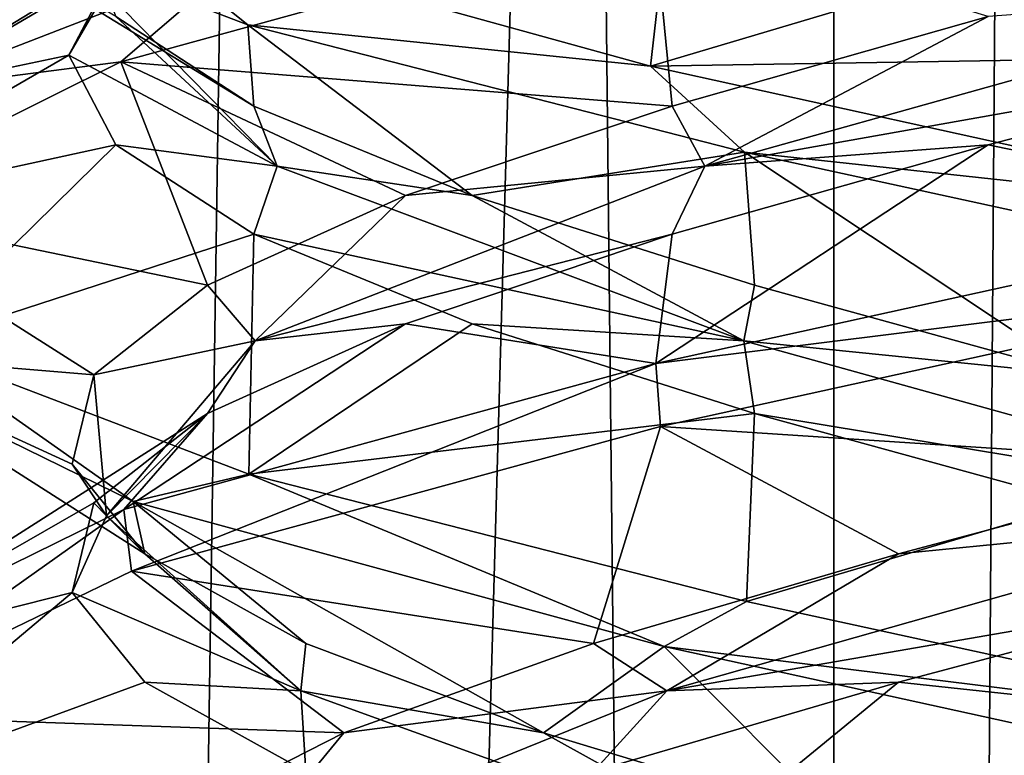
# Model space of a CAD drawing. Header units: millimetres. Extents: x -36.5 to 36.5, y -8.8 to 41.6.
# Tile 159 of 256: x -1.3 to -0.3, y 16.7 to 17.4. Entities that reach past the tile are written whole.
import ezdxf

# ---------------------------------------------------------------- set-up
doc = ezdxf.new("R2010")
doc.units = ezdxf.units.MM
doc.header["$LTSCALE"] = 65.185185
for name, color, linetype in [('166', 7, 'CONTINUOUS'), ('17', 7, 'CONTINUOUS'), ('178', 7, 'CONTINUOUS'), ('179', 7, 'CONTINUOUS'), ('18', 7, 'CONTINUOUS'), ('180', 7, 'CONTINUOUS'), ('19', 7, 'CONTINUOUS'), ('190', 7, 'CONTINUOUS'), ('191', 7, 'CONTINUOUS'), ('192', 7, 'CONTINUOUS'), ('193', 7, 'CONTINUOUS'), ('194', 7, 'CONTINUOUS'), ('205', 7, 'CONTINUOUS'), ('206', 7, 'CONTINUOUS'), ('223', 7, 'CONTINUOUS'), ('224', 7, 'CONTINUOUS'), ('225', 7, 'CONTINUOUS'), ('29', 7, 'CONTINUOUS'), ('30', 7, 'CONTINUOUS'), ('31', 7, 'CONTINUOUS'), ('32', 7, 'CONTINUOUS'), ('33', 7, 'CONTINUOUS'), ('44', 7, 'CONTINUOUS'), ('45', 7, 'CONTINUOUS'), ('5', 7, 'CONTINUOUS'), ('548', 7, 'CONTINUOUS'), ('553', 7, 'CONTINUOUS'), ('62', 7, 'CONTINUOUS'), ('63', 7, 'CONTINUOUS'), ('64', 7, 'CONTINUOUS')]:
    doc.layers.add(name, color=color, linetype=linetype)

msp = doc.modelspace()

# ---------------------------------------------------------------- linework, layer by layer
at = {"layer": '166', "color": 7, "linetype": 'Continuous'}
for points in [[(-1.05495, 17.38579, -12.06634), (-1.38311, 17.51101, -11.58051), (-1.18546, 17.49008, -11.91907), (-1.05495, 17.38579, -12.06634)], [(-0.66212, 17.34552, -12.34595), (-1.05495, 17.38579, -12.06634), (-1.18546, 17.49008, -11.91907), (-0.66212, 17.34552, -12.34595)], [(-0.65912, 17.49269, -9.65257), (-1.06243, 17.44947, -9.94111), (-1.17879, 17.34972, -10.0724), (-0.65912, 17.49269, -9.65257)], [(-1.06243, 17.44947, -9.94111), (-1.3901, 17.3226, -10.43642), (-1.17879, 17.34972, -10.0724), (-1.06243, 17.44947, -9.94111)], [(-0.57054, 17.2617, -12.38726), (-1.05495, 17.38579, -12.06634), (-0.66212, 17.34552, -12.34595), (-0.57054, 17.2617, -12.38726)], [(-1.17879, 17.34972, -10.0724), (-1.3901, 17.3226, -10.43642), (-1.46297, 17.20837, -10.66877), (-1.17879, 17.34972, -10.0724)], [(0, 17.2, -12.5), (-0.57054, 17.2617, -12.38726), (-0.66212, 17.34552, -12.34595), (0, 17.2, -12.5)], [(0, 17.1375, -12.5), (-0.57054, 17.2617, -12.38726), (0, 17.2, -12.5), (0, 17.1375, -12.5)], [(0, 17.2, -9.5), (-0.6568, 17.05573, -9.65144), (0, 17.1375, -9.5), (0, 17.2, -9.5)], [(0, 17.1375, -9.5), (-0.6568, 17.05573, -9.65144), (-0.65248, 16.99425, -9.64935), (0, 17.1375, -9.5)], [(-1.1665, 16.9211, -11.94301), (-1.46241, 17.06609, -11.33368), (-1.38277, 17.07332, -11.58134), (-1.1665, 16.9211, -11.94301)], [(-1.0537, 16.94792, -12.06757), (-1.1665, 16.9211, -11.94301), (-1.38277, 17.07332, -11.58134), (-1.0537, 16.94792, -12.06757)], [(-0.6568, 17.05573, -9.65144), (-1.17569, 16.91328, -10.06846), (-1.16832, 16.85329, -10.05924), (-0.6568, 17.05573, -9.65144)], [(-0.65248, 16.99425, -9.64935), (-0.6568, 17.05573, -9.65144), (-1.16832, 16.85329, -10.05924), (-0.65248, 16.99425, -9.64935)], [(-0.64876, 16.77987, -12.35245), (-1.1665, 16.9211, -11.94301), (-1.0537, 16.94792, -12.06757), (-0.64876, 16.77987, -12.35245)], [(-0.56845, 16.82372, -12.38812), (-0.64876, 16.77987, -12.35245), (-1.0537, 16.94792, -12.06757), (-0.56845, 16.82372, -12.38812)], [(-1.17569, 16.91328, -10.06846), (-1.46094, 16.7728, -10.65991), (-1.45833, 16.7127, -10.6489), (-1.17569, 16.91328, -10.06846)], [(-1.16832, 16.85329, -10.05924), (-1.17569, 16.91328, -10.06846), (-1.45833, 16.7127, -10.6489), (-1.16832, 16.85329, -10.05924)], [(0, 16.7, -12.5), (-0.64876, 16.77987, -12.35245), (-0.56845, 16.82372, -12.38812), (0, 16.7, -12.5)], [(0, 16.6375, -12.5), (-0.64876, 16.77987, -12.35245), (0, 16.7, -12.5), (0, 16.6375, -12.5)], [(0, 16.6375, -9.5), (0, 16.7, -9.5), (-0.64931, 16.5575, -9.64782), (0, 16.6375, -9.5)]]:
    msp.add_3dface(points, dxfattribs=at)
at = {"layer": '17', "color": 7, "linetype": 'Continuous'}
for points in [[(-0.33296, 17.26895, 12.18342), (0, 17.2, 12.5), (0, 17.35625, 12.22937), (-0.33296, 17.26895, 12.18342)], [(-0.6568, 17.05573, 12.34856), (0, 17.2, 12.5), (-0.33296, 17.26895, 12.18342), (-0.6568, 17.05573, 12.34856)], [(-0.64104, 17.18165, 12.04901), (-0.6568, 17.05573, 12.34856), (-0.33296, 17.26895, 12.18342), (-0.64104, 17.18165, 12.04901)], [(-0.90119, 17.09435, 11.83618), (-0.6568, 17.05573, 12.34856), (-0.64104, 17.18165, 12.04901), (-0.90119, 17.09435, 11.83618)], [(-1.17569, 16.91328, 11.93154), (-0.6568, 17.05573, 12.34856), (-0.90119, 17.09435, 11.83618), (-1.17569, 16.91328, 11.93154)], [(-1.09398, 17.00704, 11.56085), (-1.17569, 16.91328, 11.93154), (-0.90119, 17.09435, 11.83618), (-1.09398, 17.00704, 11.56085)], [(-1.46094, 16.7728, 11.34009), (-1.17569, 16.91328, 11.93154), (-1.09398, 17.00704, 11.56085), (-1.46094, 16.7728, 11.34009)], [(-1.20499, 16.91974, 11.24359), (-1.46094, 16.7728, 11.34009), (-1.09398, 17.00704, 11.56085), (-1.20499, 16.91974, 11.24359)], [(-1.22593, 16.83244, 10.90813), (-1.46094, 16.7728, 11.34009), (-1.20499, 16.91974, 11.24359), (-1.22593, 16.83244, 10.90813)], [(-1.46529, 16.63139, 10.67918), (-1.46094, 16.7728, 11.34009), (-1.22593, 16.83244, 10.90813), (-1.46529, 16.63139, 10.67918)], [(-1.15523, 16.74514, 10.57953), (-1.46529, 16.63139, 10.67918), (-1.22593, 16.83244, 10.90813), (-1.15523, 16.74514, 10.57953)], [(-0.99817, 16.65784, 10.28236), (-1.46529, 16.63139, 10.67918), (-1.15523, 16.74514, 10.57953), (-0.99817, 16.65784, 10.28236)]]:
    msp.add_3dface(points, dxfattribs=at)
at = {"layer": '178', "color": 7, "linetype": 'Continuous'}
for points in [[(-0.33296, 17.26895, -9.81658), (0, 17.2, -9.5), (0, 17.35625, -9.77063), (-0.33296, 17.26895, -9.81658)], [(-0.6568, 17.05573, -9.65144), (0, 17.2, -9.5), (-0.33296, 17.26895, -9.81658), (-0.6568, 17.05573, -9.65144)], [(-0.64104, 17.18165, -9.95099), (-0.6568, 17.05573, -9.65144), (-0.33296, 17.26895, -9.81658), (-0.64104, 17.18165, -9.95099)], [(-0.90119, 17.09435, -10.16382), (-0.6568, 17.05573, -9.65144), (-0.64104, 17.18165, -9.95099), (-0.90119, 17.09435, -10.16382)], [(-1.17569, 16.91328, -10.06846), (-0.6568, 17.05573, -9.65144), (-0.90119, 17.09435, -10.16382), (-1.17569, 16.91328, -10.06846)], [(-1.09398, 17.00704, -10.43915), (-1.17569, 16.91328, -10.06846), (-0.90119, 17.09435, -10.16382), (-1.09398, 17.00704, -10.43915)], [(-1.46094, 16.7728, -10.65991), (-1.17569, 16.91328, -10.06846), (-1.09398, 17.00704, -10.43915), (-1.46094, 16.7728, -10.65991)], [(-1.20499, 16.91974, -10.75641), (-1.46094, 16.7728, -10.65991), (-1.09398, 17.00704, -10.43915), (-1.20499, 16.91974, -10.75641)], [(-1.22593, 16.83244, -11.09187), (-1.46094, 16.7728, -10.65991), (-1.20499, 16.91974, -10.75641), (-1.22593, 16.83244, -11.09187)], [(-1.46529, 16.63139, -11.32082), (-1.46094, 16.7728, -10.65991), (-1.22593, 16.83244, -11.09187), (-1.46529, 16.63139, -11.32082)], [(-1.15523, 16.74514, -11.42047), (-1.46529, 16.63139, -11.32082), (-1.22593, 16.83244, -11.09187), (-1.15523, 16.74514, -11.42047)], [(-0.99817, 16.65784, -11.71764), (-1.46529, 16.63139, -11.32082), (-1.15523, 16.74514, -11.42047), (-0.99817, 16.65784, -11.71764)]]:
    msp.add_3dface(points, dxfattribs=at)
at = {"layer": '179', "color": 7, "linetype": 'Continuous'}
for points in [[(-0.60918, 17.24821, -9.97393), (0, 17.35625, -9.77063), (0, 17.41875, -9.80672), (-0.60918, 17.24821, -9.97393)], [(-0.60918, 17.24821, -9.97393), (0, 17.41875, -9.80672), (-0.33296, 17.39395, -9.81658), (-0.60918, 17.24821, -9.97393)], [(-0.64104, 17.30665, -9.95099), (-0.60918, 17.24821, -9.97393), (-0.33296, 17.39395, -9.81658), (-0.64104, 17.30665, -9.95099)], [(-0.33296, 17.26895, -9.81658), (0, 17.35625, -9.77063), (-0.60918, 17.24821, -9.97393), (-0.33296, 17.26895, -9.81658)], [(-0.90119, 17.21935, -10.16382), (-0.60918, 17.24821, -9.97393), (-0.64104, 17.30665, -9.95099), (-0.90119, 17.21935, -10.16382)], [(-0.64104, 17.18165, -9.95099), (-0.33296, 17.26895, -9.81658), (-0.60918, 17.24821, -9.97393), (-0.64104, 17.18165, -9.95099)], [(-1.04764, 17.07766, -10.4287), (-0.64104, 17.18165, -9.95099), (-0.60918, 17.24821, -9.97393), (-1.04764, 17.07766, -10.4287)], [(-1.04764, 17.07766, -10.4287), (-0.60918, 17.24821, -9.97393), (-0.90119, 17.21935, -10.16382), (-1.04764, 17.07766, -10.4287)], [(-1.09398, 17.13204, -10.43915), (-1.04764, 17.07766, -10.4287), (-0.90119, 17.21935, -10.16382), (-1.09398, 17.13204, -10.43915)], [(-0.90119, 17.09435, -10.16382), (-0.64104, 17.18165, -9.95099), (-1.04764, 17.07766, -10.4287), (-0.90119, 17.09435, -10.16382)], [(-1.20499, 17.04474, -10.75641), (-1.04764, 17.07766, -10.4287), (-1.09398, 17.13204, -10.43915), (-1.20499, 17.04474, -10.75641)], [(-1.09398, 17.00704, -10.43915), (-0.90119, 17.09435, -10.16382), (-1.04764, 17.07766, -10.4287), (-1.09398, 17.00704, -10.43915)], [(-1.19249, 16.90712, -11.04358), (-1.04764, 17.07766, -10.4287), (-1.20499, 17.04474, -10.75641), (-1.19249, 16.90712, -11.04358)], [(-1.19249, 16.90712, -11.04358), (-1.09398, 17.00704, -10.43915), (-1.04764, 17.07766, -10.4287), (-1.19249, 16.90712, -11.04358)], [(-1.22593, 16.95744, -11.09187), (-1.19249, 16.90712, -11.04358), (-1.20499, 17.04474, -10.75641), (-1.22593, 16.95744, -11.09187)], [(-1.20499, 16.91974, -10.75641), (-1.09398, 17.00704, -10.43915), (-1.19249, 16.90712, -11.04358), (-1.20499, 16.91974, -10.75641)], [(-1.15523, 16.87014, -11.42047), (-1.19249, 16.90712, -11.04358), (-1.22593, 16.95744, -11.09187), (-1.15523, 16.87014, -11.42047)], [(-1.22593, 16.83244, -11.09187), (-1.20499, 16.91974, -10.75641), (-1.19249, 16.90712, -11.04358), (-1.22593, 16.83244, -11.09187)], [(-1.00314, 16.73658, -11.64625), (-1.22593, 16.83244, -11.09187), (-1.19249, 16.90712, -11.04358), (-1.00314, 16.73658, -11.64625)], [(-1.00314, 16.73658, -11.64625), (-1.19249, 16.90712, -11.04358), (-1.15523, 16.87014, -11.42047), (-1.00314, 16.73658, -11.64625)], [(-0.99817, 16.78284, -11.71764), (-1.00314, 16.73658, -11.64625), (-1.15523, 16.87014, -11.42047), (-0.99817, 16.78284, -11.71764)], [(-1.15523, 16.74514, -11.42047), (-1.22593, 16.83244, -11.09187), (-1.00314, 16.73658, -11.64625), (-1.15523, 16.74514, -11.42047)], [(-0.7665, 16.69554, -11.96116), (-1.00314, 16.73658, -11.64625), (-0.99817, 16.78284, -11.71764), (-0.7665, 16.69554, -11.96116)], [(-0.99817, 16.65784, -11.71764), (-1.15523, 16.74514, -11.42047), (-1.00314, 16.73658, -11.64625), (-0.99817, 16.65784, -11.71764)], [(-0.53266, 16.56604, -12.0678), (-0.99817, 16.65784, -11.71764), (-1.00314, 16.73658, -11.64625), (-0.53266, 16.56604, -12.0678)], [(-0.53266, 16.56604, -12.0678), (-1.00314, 16.73658, -11.64625), (-0.7665, 16.69554, -11.96116), (-0.53266, 16.56604, -12.0678)], [(-0.47753, 16.60823, -12.13283), (-0.53266, 16.56604, -12.0678), (-0.7665, 16.69554, -11.96116), (-0.47753, 16.60823, -12.13283)]]:
    msp.add_3dface(points, dxfattribs=at)
at = {"layer": '18', "color": 7, "linetype": 'Continuous'}
for points in [[(-0.60918, 17.24821, 12.02607), (0, 17.35625, 12.22937), (0, 17.41875, 12.19328), (-0.60918, 17.24821, 12.02607)], [(-0.60918, 17.24821, 12.02607), (0, 17.41875, 12.19328), (-0.33296, 17.39395, 12.18342), (-0.60918, 17.24821, 12.02607)], [(-0.64104, 17.30665, 12.04901), (-0.60918, 17.24821, 12.02607), (-0.33296, 17.39395, 12.18342), (-0.64104, 17.30665, 12.04901)], [(-0.33296, 17.26895, 12.18342), (0, 17.35625, 12.22937), (-0.60918, 17.24821, 12.02607), (-0.33296, 17.26895, 12.18342)], [(-0.90119, 17.21935, 11.83618), (-0.60918, 17.24821, 12.02607), (-0.64104, 17.30665, 12.04901), (-0.90119, 17.21935, 11.83618)], [(-0.64104, 17.18165, 12.04901), (-0.33296, 17.26895, 12.18342), (-0.60918, 17.24821, 12.02607), (-0.64104, 17.18165, 12.04901)], [(-1.04764, 17.07766, 11.5713), (-0.64104, 17.18165, 12.04901), (-0.60918, 17.24821, 12.02607), (-1.04764, 17.07766, 11.5713)], [(-1.04764, 17.07766, 11.5713), (-0.60918, 17.24821, 12.02607), (-0.90119, 17.21935, 11.83618), (-1.04764, 17.07766, 11.5713)], [(-1.09398, 17.13204, 11.56085), (-1.04764, 17.07766, 11.5713), (-0.90119, 17.21935, 11.83618), (-1.09398, 17.13204, 11.56085)], [(-0.90119, 17.09435, 11.83618), (-0.64104, 17.18165, 12.04901), (-1.04764, 17.07766, 11.5713), (-0.90119, 17.09435, 11.83618)], [(-1.20499, 17.04474, 11.24359), (-1.04764, 17.07766, 11.5713), (-1.09398, 17.13204, 11.56085), (-1.20499, 17.04474, 11.24359)], [(-1.09398, 17.00704, 11.56085), (-0.90119, 17.09435, 11.83618), (-1.04764, 17.07766, 11.5713), (-1.09398, 17.00704, 11.56085)], [(-1.19249, 16.90712, 10.95642), (-1.04764, 17.07766, 11.5713), (-1.20499, 17.04474, 11.24359), (-1.19249, 16.90712, 10.95642)], [(-1.19249, 16.90712, 10.95642), (-1.09398, 17.00704, 11.56085), (-1.04764, 17.07766, 11.5713), (-1.19249, 16.90712, 10.95642)], [(-1.22593, 16.95744, 10.90813), (-1.19249, 16.90712, 10.95642), (-1.20499, 17.04474, 11.24359), (-1.22593, 16.95744, 10.90813)], [(-1.20499, 16.91974, 11.24359), (-1.09398, 17.00704, 11.56085), (-1.19249, 16.90712, 10.95642), (-1.20499, 16.91974, 11.24359)], [(-1.15523, 16.87014, 10.57953), (-1.19249, 16.90712, 10.95642), (-1.22593, 16.95744, 10.90813), (-1.15523, 16.87014, 10.57953)], [(-1.22593, 16.83244, 10.90813), (-1.20499, 16.91974, 11.24359), (-1.19249, 16.90712, 10.95642), (-1.22593, 16.83244, 10.90813)], [(-1.00314, 16.73658, 10.35375), (-1.22593, 16.83244, 10.90813), (-1.19249, 16.90712, 10.95642), (-1.00314, 16.73658, 10.35375)], [(-1.00314, 16.73658, 10.35375), (-1.19249, 16.90712, 10.95642), (-1.15523, 16.87014, 10.57953), (-1.00314, 16.73658, 10.35375)], [(-0.99817, 16.78284, 10.28236), (-1.00314, 16.73658, 10.35375), (-1.15523, 16.87014, 10.57953), (-0.99817, 16.78284, 10.28236)], [(-1.15523, 16.74514, 10.57953), (-1.22593, 16.83244, 10.90813), (-1.00314, 16.73658, 10.35375), (-1.15523, 16.74514, 10.57953)], [(-0.7665, 16.69554, 10.03884), (-1.00314, 16.73658, 10.35375), (-0.99817, 16.78284, 10.28236), (-0.7665, 16.69554, 10.03884)], [(-0.99817, 16.65784, 10.28236), (-1.15523, 16.74514, 10.57953), (-1.00314, 16.73658, 10.35375), (-0.99817, 16.65784, 10.28236)], [(-0.53266, 16.56604, 9.9322), (-0.99817, 16.65784, 10.28236), (-1.00314, 16.73658, 10.35375), (-0.53266, 16.56604, 9.9322)], [(-0.53266, 16.56604, 9.9322), (-1.00314, 16.73658, 10.35375), (-0.7665, 16.69554, 10.03884), (-0.53266, 16.56604, 9.9322)], [(-0.47753, 16.60823, 9.86717), (-0.53266, 16.56604, 9.9322), (-0.7665, 16.69554, 10.03884), (-0.47753, 16.60823, 9.86717)]]:
    msp.add_3dface(points, dxfattribs=at)
at = {"layer": '180', "color": 7, "linetype": 'Continuous'}
for points in [[(-0.65912, 17.49269, -9.65257), (-1.17879, 17.34972, -10.0724), (-0.64104, 17.30665, -9.95099), (-0.65912, 17.49269, -9.65257)], [(-0.65912, 17.49269, -9.65257), (-0.64104, 17.30665, -9.95099), (-0.33296, 17.39395, -9.81658), (-0.65912, 17.49269, -9.65257)], [(-1.17879, 17.34972, -10.0724), (-1.46297, 17.20837, -10.66877), (-1.09398, 17.13204, -10.43915), (-1.17879, 17.34972, -10.0724)], [(-1.17879, 17.34972, -10.0724), (-1.09398, 17.13204, -10.43915), (-0.90119, 17.21935, -10.16382), (-1.17879, 17.34972, -10.0724)], [(-1.17879, 17.34972, -10.0724), (-0.90119, 17.21935, -10.16382), (-0.64104, 17.30665, -9.95099), (-1.17879, 17.34972, -10.0724)], [(-1.46297, 17.20837, -10.66877), (-1.46241, 17.06609, -11.33368), (-1.20499, 17.04474, -10.75641), (-1.46297, 17.20837, -10.66877)], [(-1.46297, 17.20837, -10.66877), (-1.20499, 17.04474, -10.75641), (-1.09398, 17.13204, -10.43915), (-1.46297, 17.20837, -10.66877)], [(-1.46241, 17.06609, -11.33368), (-1.1665, 16.9211, -11.94301), (-1.15523, 16.87014, -11.42047), (-1.46241, 17.06609, -11.33368)], [(-1.46241, 17.06609, -11.33368), (-1.15523, 16.87014, -11.42047), (-1.22593, 16.95744, -11.09187), (-1.46241, 17.06609, -11.33368)], [(-1.46241, 17.06609, -11.33368), (-1.22593, 16.95744, -11.09187), (-1.20499, 17.04474, -10.75641), (-1.46241, 17.06609, -11.33368)], [(-1.1665, 16.9211, -11.94301), (-0.64876, 16.77987, -12.35245), (-0.7665, 16.69554, -11.96116), (-1.1665, 16.9211, -11.94301)], [(-1.1665, 16.9211, -11.94301), (-0.7665, 16.69554, -11.96116), (-0.99817, 16.78284, -11.71764), (-1.1665, 16.9211, -11.94301)], [(-1.1665, 16.9211, -11.94301), (-0.99817, 16.78284, -11.71764), (-1.15523, 16.87014, -11.42047), (-1.1665, 16.9211, -11.94301)], [(-0.64876, 16.77987, -12.35245), (-0.47753, 16.60823, -12.13283), (-0.7665, 16.69554, -11.96116), (-0.64876, 16.77987, -12.35245)], [(-0.64876, 16.77987, -12.35245), (0, 16.6375, -12.5), (-0.47753, 16.60823, -12.13283), (-0.64876, 16.77987, -12.35245)]]:
    msp.add_3dface(points, dxfattribs=at)
at = {"layer": '19', "color": 7, "linetype": 'Continuous'}
for points in [[(-0.65912, 17.49269, 12.34743), (-1.17879, 17.34972, 11.9276), (-0.64104, 17.30665, 12.04901), (-0.65912, 17.49269, 12.34743)], [(-0.65912, 17.49269, 12.34743), (-0.64104, 17.30665, 12.04901), (-0.33296, 17.39395, 12.18342), (-0.65912, 17.49269, 12.34743)], [(-1.17879, 17.34972, 11.9276), (-1.46297, 17.20837, 11.33123), (-1.09398, 17.13204, 11.56085), (-1.17879, 17.34972, 11.9276)], [(-1.17879, 17.34972, 11.9276), (-1.09398, 17.13204, 11.56085), (-0.90119, 17.21935, 11.83618), (-1.17879, 17.34972, 11.9276)], [(-1.17879, 17.34972, 11.9276), (-0.90119, 17.21935, 11.83618), (-0.64104, 17.30665, 12.04901), (-1.17879, 17.34972, 11.9276)], [(-1.46297, 17.20837, 11.33123), (-1.46241, 17.06609, 10.66632), (-1.20499, 17.04474, 11.24359), (-1.46297, 17.20837, 11.33123)], [(-1.46297, 17.20837, 11.33123), (-1.20499, 17.04474, 11.24359), (-1.09398, 17.13204, 11.56085), (-1.46297, 17.20837, 11.33123)], [(-1.46241, 17.06609, 10.66632), (-1.1665, 16.9211, 10.05699), (-1.15523, 16.87014, 10.57953), (-1.46241, 17.06609, 10.66632)], [(-1.46241, 17.06609, 10.66632), (-1.15523, 16.87014, 10.57953), (-1.22593, 16.95744, 10.90813), (-1.46241, 17.06609, 10.66632)], [(-1.46241, 17.06609, 10.66632), (-1.22593, 16.95744, 10.90813), (-1.20499, 17.04474, 11.24359), (-1.46241, 17.06609, 10.66632)], [(-1.1665, 16.9211, 10.05699), (-0.64876, 16.77987, 9.64755), (-0.7665, 16.69554, 10.03884), (-1.1665, 16.9211, 10.05699)], [(-1.1665, 16.9211, 10.05699), (-0.7665, 16.69554, 10.03884), (-0.99817, 16.78284, 10.28236), (-1.1665, 16.9211, 10.05699)], [(-1.1665, 16.9211, 10.05699), (-0.99817, 16.78284, 10.28236), (-1.15523, 16.87014, 10.57953), (-1.1665, 16.9211, 10.05699)], [(-0.64876, 16.77987, 9.64755), (-0.47753, 16.60823, 9.86717), (-0.7665, 16.69554, 10.03884), (-0.64876, 16.77987, 9.64755)], [(-0.64876, 16.77987, 9.64755), (0, 16.6375, 9.5), (-0.47753, 16.60823, 9.86717), (-0.64876, 16.77987, 9.64755)]]:
    msp.add_3dface(points, dxfattribs=at)
at = {"layer": '190', "color": 7, "linetype": 'Continuous'}
for points in [[(-1.18342, 17.26895, -11.33296), (-1.5, 17.2, -11), (-1.22937, 17.35625, -11), (-1.18342, 17.26895, -11.33296)], [(-1.38277, 17.07332, -11.58134), (-1.5, 17.2, -11), (-1.18342, 17.26895, -11.33296), (-1.38277, 17.07332, -11.58134)], [(-1.04901, 17.18165, -11.64104), (-1.38277, 17.07332, -11.58134), (-1.18342, 17.26895, -11.33296), (-1.04901, 17.18165, -11.64104)], [(-1.0537, 16.94792, -12.06757), (-1.38277, 17.07332, -11.58134), (-1.04901, 17.18165, -11.64104), (-1.0537, 16.94792, -12.06757)], [(-0.83618, 17.09435, -11.90119), (-1.0537, 16.94792, -12.06757), (-1.04901, 17.18165, -11.64104), (-0.83618, 17.09435, -11.90119)], [(-0.56085, 17.00704, -12.09398), (-1.0537, 16.94792, -12.06757), (-0.83618, 17.09435, -11.90119), (-0.56085, 17.00704, -12.09398)], [(-0.56845, 16.82372, -12.38812), (-1.0537, 16.94792, -12.06757), (-0.56085, 17.00704, -12.09398), (-0.56845, 16.82372, -12.38812)], [(-0.24359, 16.91974, -12.20499), (-0.56845, 16.82372, -12.38812), (-0.56085, 17.00704, -12.09398), (-0.24359, 16.91974, -12.20499)], [(0, 16.7, -12.5), (-0.56845, 16.82372, -12.38812), (-0.24359, 16.91974, -12.20499), (0, 16.7, -12.5)]]:
    msp.add_3dface(points, dxfattribs=at)
at = {"layer": '191', "color": 7, "linetype": 'Continuous'}
for points in [[(-1.02607, 17.24821, -11.60918), (-1.22937, 17.35625, -11), (-1.19328, 17.41875, -11), (-1.02607, 17.24821, -11.60918)], [(-1.02607, 17.24821, -11.60918), (-1.19328, 17.41875, -11), (-1.18342, 17.39395, -11.33296), (-1.02607, 17.24821, -11.60918)], [(-1.04901, 17.30665, -11.64104), (-1.02607, 17.24821, -11.60918), (-1.18342, 17.39395, -11.33296), (-1.04901, 17.30665, -11.64104)], [(-1.18342, 17.26895, -11.33296), (-1.22937, 17.35625, -11), (-1.02607, 17.24821, -11.60918), (-1.18342, 17.26895, -11.33296)], [(-0.83618, 17.21935, -11.90119), (-1.02607, 17.24821, -11.60918), (-1.04901, 17.30665, -11.64104), (-0.83618, 17.21935, -11.90119)], [(-1.04901, 17.18165, -11.64104), (-1.18342, 17.26895, -11.33296), (-1.02607, 17.24821, -11.60918), (-1.04901, 17.18165, -11.64104)], [(-0.5713, 17.07766, -12.04764), (-1.04901, 17.18165, -11.64104), (-1.02607, 17.24821, -11.60918), (-0.5713, 17.07766, -12.04764)], [(-0.5713, 17.07766, -12.04764), (-1.02607, 17.24821, -11.60918), (-0.83618, 17.21935, -11.90119), (-0.5713, 17.07766, -12.04764)], [(-0.56085, 17.13204, -12.09398), (-0.5713, 17.07766, -12.04764), (-0.83618, 17.21935, -11.90119), (-0.56085, 17.13204, -12.09398)], [(-0.83618, 17.09435, -11.90119), (-1.04901, 17.18165, -11.64104), (-0.5713, 17.07766, -12.04764), (-0.83618, 17.09435, -11.90119)], [(-0.24359, 17.04474, -12.20499), (-0.5713, 17.07766, -12.04764), (-0.56085, 17.13204, -12.09398), (-0.24359, 17.04474, -12.20499)], [(-0.56085, 17.00704, -12.09398), (-0.83618, 17.09435, -11.90119), (-0.5713, 17.07766, -12.04764), (-0.56085, 17.00704, -12.09398)], [(0.04358, 16.90712, -12.19249), (-0.56085, 17.00704, -12.09398), (-0.5713, 17.07766, -12.04764), (0.04358, 16.90712, -12.19249)], [(0.04358, 16.90712, -12.19249), (-0.5713, 17.07766, -12.04764), (-0.24359, 17.04474, -12.20499), (0.04358, 16.90712, -12.19249)], [(-0.24359, 16.91974, -12.20499), (-0.56085, 17.00704, -12.09398), (0.04358, 16.90712, -12.19249), (-0.24359, 16.91974, -12.20499)]]:
    msp.add_3dface(points, dxfattribs=at)
at = {"layer": '192', "color": 7, "linetype": 'Continuous'}
for points in [[(-1.38311, 17.51101, -11.58051), (-1.05495, 17.38579, -12.06634), (-1.04901, 17.30665, -11.64104), (-1.38311, 17.51101, -11.58051)], [(-1.38311, 17.51101, -11.58051), (-1.04901, 17.30665, -11.64104), (-1.18342, 17.39395, -11.33296), (-1.38311, 17.51101, -11.58051)], [(-1.05495, 17.38579, -12.06634), (-0.57054, 17.2617, -12.38726), (-0.83618, 17.21935, -11.90119), (-1.05495, 17.38579, -12.06634)], [(-1.05495, 17.38579, -12.06634), (-0.83618, 17.21935, -11.90119), (-1.04901, 17.30665, -11.64104), (-1.05495, 17.38579, -12.06634)], [(-0.57054, 17.2617, -12.38726), (-0.56085, 17.13204, -12.09398), (-0.83618, 17.21935, -11.90119), (-0.57054, 17.2617, -12.38726)], [(-0.57054, 17.2617, -12.38726), (0, 17.1375, -12.5), (-0.24359, 17.04474, -12.20499), (-0.57054, 17.2617, -12.38726)], [(-0.57054, 17.2617, -12.38726), (-0.24359, 17.04474, -12.20499), (-0.56085, 17.13204, -12.09398), (-0.57054, 17.2617, -12.38726)]]:
    msp.add_3dface(points, dxfattribs=at)
at = {"layer": '193', "color": 7, "linetype": 'Continuous'}
for points in [[(-1.3901, 17.3226, -10.43642), (-1.06243, 17.44947, -9.94111), (-1.04901, 17.53085, -10.35896), (-1.3901, 17.3226, -10.43642)], [(-1.18342, 17.44355, -10.66704), (-1.3901, 17.3226, -10.43642), (-1.04901, 17.53085, -10.35896), (-1.18342, 17.44355, -10.66704)], [(-1.22937, 17.35625, -11), (-1.3901, 17.3226, -10.43642), (-1.18342, 17.44355, -10.66704), (-1.22937, 17.35625, -11)], [(-1.5, 17.2, -11), (-1.3901, 17.3226, -10.43642), (-1.22937, 17.35625, -11), (-1.5, 17.2, -11)]]:
    msp.add_3dface(points, dxfattribs=at)
at = {"layer": '194', "color": 7, "linetype": 'Continuous'}
msp.add_3dface([(-1.19328, 17.41875, -11), (-1.22937, 17.35625, -11), (-1.18342, 17.44355, -10.66704), (-1.19328, 17.41875, -11)], dxfattribs=at)
at = {"layer": '205', "color": 7, "linetype": 'Continuous'}
for points in [[(-0.66212, 17.34552, -12.34595), (-1.18546, 17.49008, -11.91907), (-0.64104, 17.53085, -12.04901), (-0.66212, 17.34552, -12.34595)], [(-0.33296, 17.44355, -12.18342), (-0.66212, 17.34552, -12.34595), (-0.64104, 17.53085, -12.04901), (-0.33296, 17.44355, -12.18342)], [(0, 17.35625, -12.22937), (-0.66212, 17.34552, -12.34595), (-0.33296, 17.44355, -12.18342), (0, 17.35625, -12.22937)], [(0, 17.2, -12.5), (-0.66212, 17.34552, -12.34595), (0, 17.35625, -12.22937), (0, 17.2, -12.5)]]:
    msp.add_3dface(points, dxfattribs=at)
at = {"layer": '206', "color": 7, "linetype": 'Continuous'}
msp.add_3dface([(0, 17.41875, -12.19328), (0, 17.35625, -12.22937), (-0.33296, 17.44355, -12.18342), (0, 17.41875, -12.19328)], dxfattribs=at)
at = {"layer": '223', "color": 7, "linetype": 'Continuous'}
for points in [[(-0.42047, 16.74514, -9.84477), (0, 16.7, -9.5), (-0.09187, 16.83244, -9.77407), (-0.42047, 16.74514, -9.84477)], [(-0.71764, 16.65784, -10.00183), (-0.64931, 16.5575, -9.64782), (-0.42047, 16.74514, -9.84477), (-0.71764, 16.65784, -10.00183)], [(-0.64931, 16.5575, -9.64782), (0, 16.7, -9.5), (-0.42047, 16.74514, -9.84477), (-0.64931, 16.5575, -9.64782)]]:
    msp.add_3dface(points, dxfattribs=at)
at = {"layer": '224', "color": 7, "linetype": 'Continuous'}
for points in [[(-0.42047, 16.87014, -9.84477), (-0.04358, 16.90712, -9.80751), (-0.09187, 16.95744, -9.77407), (-0.42047, 16.87014, -9.84477)], [(-0.64625, 16.73658, -9.99686), (-0.09187, 16.83244, -9.77407), (-0.04358, 16.90712, -9.80751), (-0.64625, 16.73658, -9.99686)], [(-0.64625, 16.73658, -9.99686), (-0.04358, 16.90712, -9.80751), (-0.42047, 16.87014, -9.84477), (-0.64625, 16.73658, -9.99686)], [(-0.71764, 16.78284, -10.00183), (-0.64625, 16.73658, -9.99686), (-0.42047, 16.87014, -9.84477), (-0.71764, 16.78284, -10.00183)], [(-0.42047, 16.74514, -9.84477), (-0.09187, 16.83244, -9.77407), (-0.64625, 16.73658, -9.99686), (-0.42047, 16.74514, -9.84477)], [(-0.96116, 16.69554, -10.2335), (-0.64625, 16.73658, -9.99686), (-0.71764, 16.78284, -10.00183), (-0.96116, 16.69554, -10.2335)], [(-0.71764, 16.65784, -10.00183), (-0.42047, 16.74514, -9.84477), (-0.64625, 16.73658, -9.99686), (-0.71764, 16.65784, -10.00183)], [(-1.0678, 16.56604, -10.46734), (-0.71764, 16.65784, -10.00183), (-0.64625, 16.73658, -9.99686), (-1.0678, 16.56604, -10.46734)], [(-1.0678, 16.56604, -10.46734), (-0.64625, 16.73658, -9.99686), (-0.96116, 16.69554, -10.2335), (-1.0678, 16.56604, -10.46734)], [(-1.13283, 16.60823, -10.52247), (-1.0678, 16.56604, -10.46734), (-0.96116, 16.69554, -10.2335), (-1.13283, 16.60823, -10.52247)]]:
    msp.add_3dface(points, dxfattribs=at)
at = {"layer": '225', "color": 7, "linetype": 'Continuous'}
for points in [[(0, 17.1375, -9.5), (-0.65248, 16.99425, -9.64935), (-0.09187, 16.95744, -9.77407), (0, 17.1375, -9.5)], [(-0.65248, 16.99425, -9.64935), (-1.16832, 16.85329, -10.05924), (-0.71764, 16.78284, -10.00183), (-0.65248, 16.99425, -9.64935)], [(-0.65248, 16.99425, -9.64935), (-0.71764, 16.78284, -10.00183), (-0.42047, 16.87014, -9.84477), (-0.65248, 16.99425, -9.64935)], [(-0.65248, 16.99425, -9.64935), (-0.42047, 16.87014, -9.84477), (-0.09187, 16.95744, -9.77407), (-0.65248, 16.99425, -9.64935)], [(-1.16832, 16.85329, -10.05924), (-1.45833, 16.7127, -10.6489), (-0.96116, 16.69554, -10.2335), (-1.16832, 16.85329, -10.05924)], [(-1.16832, 16.85329, -10.05924), (-0.96116, 16.69554, -10.2335), (-0.71764, 16.78284, -10.00183), (-1.16832, 16.85329, -10.05924)], [(-1.45833, 16.7127, -10.6489), (-1.46586, 16.56945, -11.31822), (-1.21983, 16.52093, -10.84714), (-1.45833, 16.7127, -10.6489)], [(-1.45833, 16.7127, -10.6489), (-1.21983, 16.52093, -10.84714), (-1.13283, 16.60823, -10.52247), (-1.45833, 16.7127, -10.6489)], [(-1.45833, 16.7127, -10.6489), (-1.13283, 16.60823, -10.52247), (-0.96116, 16.69554, -10.2335), (-1.45833, 16.7127, -10.6489)]]:
    msp.add_3dface(points, dxfattribs=at)
at = {"layer": '29', "color": 7, "linetype": 'Continuous'}
for points in [[(-1.18342, 17.26895, 10.66704), (-1.5, 17.2, 11), (-1.22937, 17.35625, 11), (-1.18342, 17.26895, 10.66704)], [(-1.38277, 17.07332, 10.41866), (-1.5, 17.2, 11), (-1.18342, 17.26895, 10.66704), (-1.38277, 17.07332, 10.41866)], [(-1.04901, 17.18165, 10.35896), (-1.38277, 17.07332, 10.41866), (-1.18342, 17.26895, 10.66704), (-1.04901, 17.18165, 10.35896)], [(-1.0537, 16.94792, 9.93243), (-1.38277, 17.07332, 10.41866), (-1.04901, 17.18165, 10.35896), (-1.0537, 16.94792, 9.93243)], [(-0.83618, 17.09435, 10.09881), (-1.0537, 16.94792, 9.93243), (-1.04901, 17.18165, 10.35896), (-0.83618, 17.09435, 10.09881)], [(-0.56085, 17.00704, 9.90602), (-1.0537, 16.94792, 9.93243), (-0.83618, 17.09435, 10.09881), (-0.56085, 17.00704, 9.90602)], [(-0.56845, 16.82372, 9.61188), (-1.0537, 16.94792, 9.93243), (-0.56085, 17.00704, 9.90602), (-0.56845, 16.82372, 9.61188)], [(-0.24359, 16.91974, 9.79501), (-0.56845, 16.82372, 9.61188), (-0.56085, 17.00704, 9.90602), (-0.24359, 16.91974, 9.79501)], [(0, 16.7, 9.5), (-0.56845, 16.82372, 9.61188), (-0.24359, 16.91974, 9.79501), (0, 16.7, 9.5)]]:
    msp.add_3dface(points, dxfattribs=at)
at = {"layer": '30', "color": 7, "linetype": 'Continuous'}
for points in [[(-1.02607, 17.24821, 10.39082), (-1.22937, 17.35625, 11), (-1.19328, 17.41875, 11), (-1.02607, 17.24821, 10.39082)], [(-1.02607, 17.24821, 10.39082), (-1.19328, 17.41875, 11), (-1.18342, 17.39395, 10.66704), (-1.02607, 17.24821, 10.39082)], [(-1.04901, 17.30665, 10.35896), (-1.02607, 17.24821, 10.39082), (-1.18342, 17.39395, 10.66704), (-1.04901, 17.30665, 10.35896)], [(-1.18342, 17.26895, 10.66704), (-1.22937, 17.35625, 11), (-1.02607, 17.24821, 10.39082), (-1.18342, 17.26895, 10.66704)], [(-0.83618, 17.21935, 10.09881), (-1.02607, 17.24821, 10.39082), (-1.04901, 17.30665, 10.35896), (-0.83618, 17.21935, 10.09881)], [(-1.04901, 17.18165, 10.35896), (-1.18342, 17.26895, 10.66704), (-1.02607, 17.24821, 10.39082), (-1.04901, 17.18165, 10.35896)], [(-0.5713, 17.07766, 9.95236), (-1.04901, 17.18165, 10.35896), (-1.02607, 17.24821, 10.39082), (-0.5713, 17.07766, 9.95236)], [(-0.5713, 17.07766, 9.95236), (-1.02607, 17.24821, 10.39082), (-0.83618, 17.21935, 10.09881), (-0.5713, 17.07766, 9.95236)], [(-0.56085, 17.13204, 9.90602), (-0.5713, 17.07766, 9.95236), (-0.83618, 17.21935, 10.09881), (-0.56085, 17.13204, 9.90602)], [(-0.83618, 17.09435, 10.09881), (-1.04901, 17.18165, 10.35896), (-0.5713, 17.07766, 9.95236), (-0.83618, 17.09435, 10.09881)], [(-0.24359, 17.04474, 9.79501), (-0.5713, 17.07766, 9.95236), (-0.56085, 17.13204, 9.90602), (-0.24359, 17.04474, 9.79501)], [(-0.56085, 17.00704, 9.90602), (-0.83618, 17.09435, 10.09881), (-0.5713, 17.07766, 9.95236), (-0.56085, 17.00704, 9.90602)], [(0.04358, 16.90712, 9.80751), (-0.56085, 17.00704, 9.90602), (-0.5713, 17.07766, 9.95236), (0.04358, 16.90712, 9.80751)], [(0.04358, 16.90712, 9.80751), (-0.5713, 17.07766, 9.95236), (-0.24359, 17.04474, 9.79501), (0.04358, 16.90712, 9.80751)], [(-0.24359, 16.91974, 9.79501), (-0.56085, 17.00704, 9.90602), (0.04358, 16.90712, 9.80751), (-0.24359, 16.91974, 9.79501)]]:
    msp.add_3dface(points, dxfattribs=at)
at = {"layer": '31', "color": 7, "linetype": 'Continuous'}
for points in [[(-1.38311, 17.51101, 10.41949), (-1.05495, 17.38579, 9.93366), (-1.04901, 17.30665, 10.35896), (-1.38311, 17.51101, 10.41949)], [(-1.38311, 17.51101, 10.41949), (-1.04901, 17.30665, 10.35896), (-1.18342, 17.39395, 10.66704), (-1.38311, 17.51101, 10.41949)], [(-1.05495, 17.38579, 9.93366), (-0.57054, 17.2617, 9.61274), (-0.83618, 17.21935, 10.09881), (-1.05495, 17.38579, 9.93366)], [(-1.05495, 17.38579, 9.93366), (-0.83618, 17.21935, 10.09881), (-1.04901, 17.30665, 10.35896), (-1.05495, 17.38579, 9.93366)], [(-0.57054, 17.2617, 9.61274), (-0.56085, 17.13204, 9.90602), (-0.83618, 17.21935, 10.09881), (-0.57054, 17.2617, 9.61274)], [(-0.57054, 17.2617, 9.61274), (0, 17.1375, 9.5), (-0.24359, 17.04474, 9.79501), (-0.57054, 17.2617, 9.61274)], [(-0.57054, 17.2617, 9.61274), (-0.24359, 17.04474, 9.79501), (-0.56085, 17.13204, 9.90602), (-0.57054, 17.2617, 9.61274)]]:
    msp.add_3dface(points, dxfattribs=at)
at = {"layer": '32', "color": 7, "linetype": 'Continuous'}
for points in [[(-1.3901, 17.3226, 11.56358), (-1.06243, 17.44947, 12.05889), (-1.04901, 17.53085, 11.64104), (-1.3901, 17.3226, 11.56358)], [(-1.18342, 17.44355, 11.33296), (-1.3901, 17.3226, 11.56358), (-1.04901, 17.53085, 11.64104), (-1.18342, 17.44355, 11.33296)], [(-1.22937, 17.35625, 11), (-1.3901, 17.3226, 11.56358), (-1.18342, 17.44355, 11.33296), (-1.22937, 17.35625, 11)], [(-1.5, 17.2, 11), (-1.3901, 17.3226, 11.56358), (-1.22937, 17.35625, 11), (-1.5, 17.2, 11)]]:
    msp.add_3dface(points, dxfattribs=at)
at = {"layer": '33', "color": 7, "linetype": 'Continuous'}
msp.add_3dface([(-1.19328, 17.41875, 11), (-1.22937, 17.35625, 11), (-1.18342, 17.44355, 11.33296), (-1.19328, 17.41875, 11)], dxfattribs=at)
at = {"layer": '44', "color": 7, "linetype": 'Continuous'}
for points in [[(-0.66212, 17.34552, 9.65405), (-1.18546, 17.49008, 10.08093), (-0.64104, 17.53085, 9.95099), (-0.66212, 17.34552, 9.65405)], [(-0.33296, 17.44355, 9.81658), (-0.66212, 17.34552, 9.65405), (-0.64104, 17.53085, 9.95099), (-0.33296, 17.44355, 9.81658)], [(0, 17.35625, 9.77063), (-0.66212, 17.34552, 9.65405), (-0.33296, 17.44355, 9.81658), (0, 17.35625, 9.77063)], [(0, 17.2, 9.5), (-0.66212, 17.34552, 9.65405), (0, 17.35625, 9.77063), (0, 17.2, 9.5)]]:
    msp.add_3dface(points, dxfattribs=at)
at = {"layer": '45', "color": 7, "linetype": 'Continuous'}
msp.add_3dface([(0, 17.41875, 9.80672), (0, 17.35625, 9.77063), (-0.33296, 17.44355, 9.81658), (0, 17.41875, 9.80672)], dxfattribs=at)
at = {"layer": '5', "color": 7, "linetype": 'Continuous'}
for points in [[(-1.05495, 17.38579, 9.93366), (-1.38311, 17.51101, 10.41949), (-1.18546, 17.49008, 10.08093), (-1.05495, 17.38579, 9.93366)], [(-0.66212, 17.34552, 9.65405), (-1.05495, 17.38579, 9.93366), (-1.18546, 17.49008, 10.08093), (-0.66212, 17.34552, 9.65405)], [(-0.65912, 17.49269, 12.34743), (-1.06243, 17.44947, 12.05889), (-1.17879, 17.34972, 11.9276), (-0.65912, 17.49269, 12.34743)], [(-1.06243, 17.44947, 12.05889), (-1.3901, 17.3226, 11.56358), (-1.17879, 17.34972, 11.9276), (-1.06243, 17.44947, 12.05889)], [(-0.57054, 17.2617, 9.61274), (-1.05495, 17.38579, 9.93366), (-0.66212, 17.34552, 9.65405), (-0.57054, 17.2617, 9.61274)], [(-1.17879, 17.34972, 11.9276), (-1.3901, 17.3226, 11.56358), (-1.46297, 17.20837, 11.33123), (-1.17879, 17.34972, 11.9276)], [(0, 17.2, 9.5), (-0.57054, 17.2617, 9.61274), (-0.66212, 17.34552, 9.65405), (0, 17.2, 9.5)], [(0, 17.1375, 9.5), (-0.57054, 17.2617, 9.61274), (0, 17.2, 9.5), (0, 17.1375, 9.5)], [(0, 17.2, 12.5), (-0.6568, 17.05573, 12.34856), (0, 17.1375, 12.5), (0, 17.2, 12.5)], [(0, 17.1375, 12.5), (-0.6568, 17.05573, 12.34856), (-0.65248, 16.99425, 12.35065), (0, 17.1375, 12.5)], [(-1.1665, 16.9211, 10.05699), (-1.46241, 17.06609, 10.66632), (-1.38277, 17.07332, 10.41866), (-1.1665, 16.9211, 10.05699)], [(-1.0537, 16.94792, 9.93243), (-1.1665, 16.9211, 10.05699), (-1.38277, 17.07332, 10.41866), (-1.0537, 16.94792, 9.93243)], [(-0.6568, 17.05573, 12.34856), (-1.17569, 16.91328, 11.93154), (-1.16832, 16.85329, 11.94076), (-0.6568, 17.05573, 12.34856)], [(-0.65248, 16.99425, 12.35065), (-0.6568, 17.05573, 12.34856), (-1.16832, 16.85329, 11.94076), (-0.65248, 16.99425, 12.35065)], [(-0.64876, 16.77987, 9.64755), (-1.1665, 16.9211, 10.05699), (-1.0537, 16.94792, 9.93243), (-0.64876, 16.77987, 9.64755)], [(-0.56845, 16.82372, 9.61188), (-0.64876, 16.77987, 9.64755), (-1.0537, 16.94792, 9.93243), (-0.56845, 16.82372, 9.61188)], [(-1.17569, 16.91328, 11.93154), (-1.46094, 16.7728, 11.34009), (-1.45833, 16.7127, 11.3511), (-1.17569, 16.91328, 11.93154)], [(-1.16832, 16.85329, 11.94076), (-1.17569, 16.91328, 11.93154), (-1.45833, 16.7127, 11.3511), (-1.16832, 16.85329, 11.94076)], [(0, 16.7, 9.5), (-0.64876, 16.77987, 9.64755), (-0.56845, 16.82372, 9.61188), (0, 16.7, 9.5)], [(0, 16.6375, 9.5), (-0.64876, 16.77987, 9.64755), (0, 16.7, 9.5), (0, 16.6375, 9.5)], [(0, 16.6375, 12.5), (0, 16.7, 12.5), (-0.64931, 16.5575, 12.35218), (0, 16.6375, 12.5)]]:
    msp.add_3dface(points, dxfattribs=at)
at = {"layer": '548', "color": 7, "linetype": 'Continuous'}
for points in [[(-1.3944, 28.59924, 8.51441), (-1.38263, -3.5, 8.50802), (-0.48636, 28.6, 8.19181), (-1.3944, 28.59924, 8.51441)], [(-1.38263, -3.5, 8.50802), (-0.4782, -3.5, 8.1905), (-0.48636, 28.6, 8.19181), (-1.38263, -3.5, 8.50802)], [(-0.48636, 28.6, 8.19181), (-0.4782, -3.5, 8.1905), (-0.2451, 28.6, 8.16056), (-0.48636, 28.6, 8.19181)], [(-0.4782, -3.5, 8.1905), (0.4782, -3.5, 8.1905), (-0.2451, 28.6, 8.16056), (-0.4782, -3.5, 8.1905)]]:
    msp.add_3dface(points, dxfattribs=at)
at = {"layer": '553', "color": 7, "linetype": 'Continuous'}
for points in [[(-0.86119, 32.1, -8.28338), (-1.39651, -3.5, -8.51579), (-1.64276, 32.1, -8.67116), (-0.86119, 32.1, -8.28338)], [(-0.4834, -3.5, -8.19139), (-1.39651, -3.5, -8.51579), (-0.86119, 32.1, -8.28338), (-0.4834, -3.5, -8.19139)], [(0, 32.1, -8.15), (-0.4834, -3.5, -8.19139), (-0.86119, 32.1, -8.28338), (0, 32.1, -8.15)], [(0, 28.94929, -8.15), (-0.4834, -3.5, -8.19139), (0, 32.1, -8.15), (0, 28.94929, -8.15)], [(0.4834, -3.5, -8.19139), (-0.4834, -3.5, -8.19139), (0, 28.94929, -8.15), (0.4834, -3.5, -8.19139)]]:
    msp.add_3dface(points, dxfattribs=at)
at = {"layer": '62', "color": 7, "linetype": 'Continuous'}
for points in [[(-0.42047, 16.74514, 12.15523), (0, 16.7, 12.5), (-0.09187, 16.83244, 12.22593), (-0.42047, 16.74514, 12.15523)], [(-0.71764, 16.65784, 11.99817), (-0.64931, 16.5575, 12.35218), (-0.42047, 16.74514, 12.15523), (-0.71764, 16.65784, 11.99817)], [(-0.64931, 16.5575, 12.35218), (0, 16.7, 12.5), (-0.42047, 16.74514, 12.15523), (-0.64931, 16.5575, 12.35218)]]:
    msp.add_3dface(points, dxfattribs=at)
at = {"layer": '63', "color": 7, "linetype": 'Continuous'}
for points in [[(-0.42047, 16.87014, 12.15523), (-0.04358, 16.90712, 12.19249), (-0.09187, 16.95744, 12.22593), (-0.42047, 16.87014, 12.15523)], [(-0.64625, 16.73658, 12.00314), (-0.09187, 16.83244, 12.22593), (-0.04358, 16.90712, 12.19249), (-0.64625, 16.73658, 12.00314)], [(-0.64625, 16.73658, 12.00314), (-0.04358, 16.90712, 12.19249), (-0.42047, 16.87014, 12.15523), (-0.64625, 16.73658, 12.00314)], [(-0.71764, 16.78284, 11.99817), (-0.64625, 16.73658, 12.00314), (-0.42047, 16.87014, 12.15523), (-0.71764, 16.78284, 11.99817)], [(-0.42047, 16.74514, 12.15523), (-0.09187, 16.83244, 12.22593), (-0.64625, 16.73658, 12.00314), (-0.42047, 16.74514, 12.15523)], [(-0.96116, 16.69554, 11.7665), (-0.64625, 16.73658, 12.00314), (-0.71764, 16.78284, 11.99817), (-0.96116, 16.69554, 11.7665)], [(-0.71764, 16.65784, 11.99817), (-0.42047, 16.74514, 12.15523), (-0.64625, 16.73658, 12.00314), (-0.71764, 16.65784, 11.99817)], [(-1.0678, 16.56604, 11.53266), (-0.71764, 16.65784, 11.99817), (-0.64625, 16.73658, 12.00314), (-1.0678, 16.56604, 11.53266)], [(-1.0678, 16.56604, 11.53266), (-0.64625, 16.73658, 12.00314), (-0.96116, 16.69554, 11.7665), (-1.0678, 16.56604, 11.53266)], [(-1.13283, 16.60823, 11.47753), (-1.0678, 16.56604, 11.53266), (-0.96116, 16.69554, 11.7665), (-1.13283, 16.60823, 11.47753)]]:
    msp.add_3dface(points, dxfattribs=at)
at = {"layer": '64', "color": 7, "linetype": 'Continuous'}
for points in [[(0, 17.1375, 12.5), (-0.65248, 16.99425, 12.35065), (-0.09187, 16.95744, 12.22593), (0, 17.1375, 12.5)], [(-0.65248, 16.99425, 12.35065), (-1.16832, 16.85329, 11.94076), (-0.71764, 16.78284, 11.99817), (-0.65248, 16.99425, 12.35065)], [(-0.65248, 16.99425, 12.35065), (-0.71764, 16.78284, 11.99817), (-0.42047, 16.87014, 12.15523), (-0.65248, 16.99425, 12.35065)], [(-0.65248, 16.99425, 12.35065), (-0.42047, 16.87014, 12.15523), (-0.09187, 16.95744, 12.22593), (-0.65248, 16.99425, 12.35065)], [(-1.16832, 16.85329, 11.94076), (-1.45833, 16.7127, 11.3511), (-0.96116, 16.69554, 11.7665), (-1.16832, 16.85329, 11.94076)], [(-1.16832, 16.85329, 11.94076), (-0.96116, 16.69554, 11.7665), (-0.71764, 16.78284, 11.99817), (-1.16832, 16.85329, 11.94076)], [(-1.45833, 16.7127, 11.3511), (-1.46586, 16.56945, 10.68178), (-1.21983, 16.52093, 11.15286), (-1.45833, 16.7127, 11.3511)], [(-1.45833, 16.7127, 11.3511), (-1.21983, 16.52093, 11.15286), (-1.13283, 16.60823, 11.47753), (-1.45833, 16.7127, 11.3511)], [(-1.45833, 16.7127, 11.3511), (-1.13283, 16.60823, 11.47753), (-0.96116, 16.69554, 11.7665), (-1.45833, 16.7127, 11.3511)]]:
    msp.add_3dface(points, dxfattribs=at)

doc.saveas('drawing.dxf')
